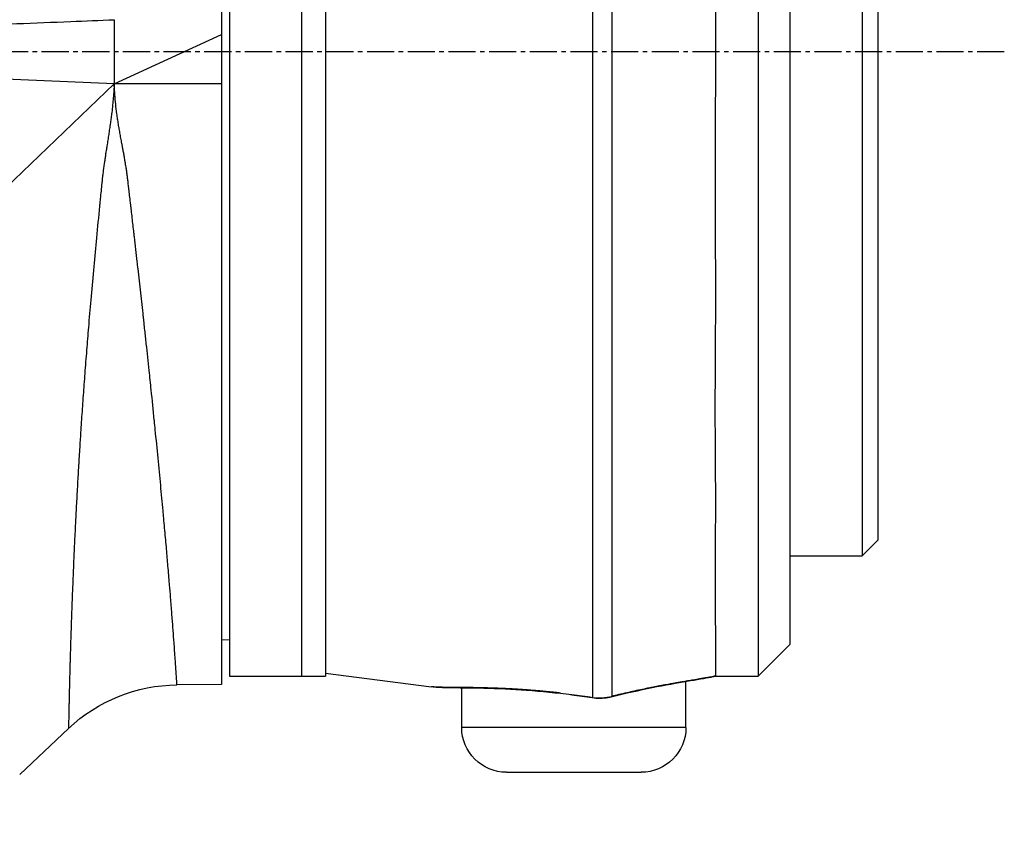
# Model space of a CAD drawing. Header units: millimetres. Extents: x 0 to 4378, y 0 to 2397.
# Tile 174 of 256: x 396 to 457, y 1821 to 1871. Entities that reach past the tile are written whole.
import ezdxf

# ---------------------------------------------------------------- set-up
doc = ezdxf.new("R2010")
doc.units = ezdxf.units.MM
doc.header["$LTSCALE"] = 0.2
doc.linetypes.add('CENTER2', pattern=[1.125, 0.75, -0.125, 0.125, -0.125])
doc.layers.add('02_Center Line', color=1, linetype='CENTER2')

# ---------------------------------------------------------------- blocks, each defined once
blk = doc.blocks.new('Blk$A16R2-5W24D')
for p, q in [((-166.4, 1408.645), (-166.4, 1329.683)), ((-199.9, 1408.2), (-199.9, 1330.2)), ((-172.9, 1408.2), (-172.9, 1330.2)), ((-171.4, 1408.2), (-171.4, 1330.2)), ((-166.9, 1408.2), (-166.9, 1330.2)), ((-201.9, 1332.2), (-201.9, 1406.2)), ((-206.4, 1400.675), (-206.4, 1337.725)), ((-207.4, 1338.725), (-207.4, 1399.675)), ((-159.7, 1371.2), (-159.701, 1367.2)), ((-159.701, 1367.2), (-166.4, 1370.28)), ((-159.701, 1367.2), (-113.145, 1369.1)), ((-166.4, 1367.2), (-159.701, 1367.2)), ((-159.701, 1367.2), (-111.221, 1320.7)), ((-207.4, 1338.725), (-206.4, 1337.725)), ((-201.9, 1337.725), (-206.4, 1337.725)), ((-189.566, 1336.7), (-189.566, 1336.7)), ((-189.566, 1335.7), (-189.566, 1335.7)), ((-166.4, 1332.487), (-166.9, 1332.479)), ((-201.9, 1332.2), (-199.9, 1330.2)), ((-197.24, 1330.2), (-199.9, 1330.2)), ((-195.4, 1327), (-195.4, 1329.874)), ((-172.9, 1330.383), (-179.506, 1329.542)), ((-166.9, 1330.2), (-172.9, 1330.2)), ((-181.4, 1327), (-181.4, 1329.481)), ((-166.4, 1329.683), (-163.619, 1329.658)), ((-188.272, 1329.046), (-188.274, 1329.061)), ((-195.4, 1327), (-181.4, 1327)), ((-153.8, 1324.064), (-156.849, 1326.936)), ((-184.2, 1324.2), (-192.6, 1324.2))]:
    blk.add_line(p, q)
for centre, radius, start, end in [((-163.707, 1319.659), 10, 46.70019, 89.5), ((-192.6, 1327), 2.8, 180, 270), ((-184.2, 1327), 2.8, 270, 0)]:
    blk.add_arc(centre, radius, start, end)
for centre, major_axis, ratio, start_param, end_param in [((-196.965, 1331.169), (-0.218, -0.976), 0.94947, 6.224959, 6.283183), ((-190.495, 1329.889), (-0.241, -0.97), 0.226232, 6.115727, 6.283184), ((-189.693, 1329.853), (0.153, -0.988), 0.141972, 6.109132, 6.283185), ((-187.617, 1328.577), (5.119, 0.597), 0.108712, 1.54771, 1.686722)]:
    blk.add_ellipse(centre, major_axis=major_axis, ratio=ratio, start_param=start_param, end_param=end_param)
for points, knots in [([(-190.77, 1408.949), (-190.77, 1407.912), (-190.77, 1406.145), (-190.77, 1402.507), (-190.77, 1401.064), (-190.77, 1397.892), (-190.77, 1396.172), (-190.77, 1392.467), (-190.77, 1390.46), (-190.77, 1386.292), (-190.77, 1384.133), (-190.77, 1379.665), (-190.77, 1377.334), (-190.77, 1372.662), (-190.77, 1370.315), (-190.77, 1363.24), (-190.77, 1358.504), (-190.77, 1351.911), (-190.77, 1349.812), (-190.77, 1345.811), (-190.77, 1343.891), (-190.77, 1340.353), (-190.77, 1338.737), (-190.77, 1335.806), (-190.77, 1334.481), (-190.77, 1331.194), (-190.77, 1329.708), (-190.77, 1328.941)], [0.0000101, 0.0000101, 0.0000101, 0.0000101, 0.1205223, 0.1205223, 0.1837668, 0.1837668, 0.2470112, 0.2470112, 0.3102557, 0.3102557, 0.3735002, 0.3735002, 0.4367446, 0.4367446, 0.4999891, 0.4999891, 0.6264781, 0.6264781, 0.6897225, 0.6897225, 0.752967, 0.752967, 0.8162115, 0.8162115, 0.879456, 0.879456, 1, 1, 1, 1]), ([(-189.566, 1408.79), (-189.566, 1407.728), (-189.566, 1406.047), (-189.566, 1402.582), (-189.566, 1401.135), (-189.566, 1397.957), (-189.566, 1396.232), (-189.566, 1392.519), (-189.566, 1390.508), (-189.566, 1386.331), (-189.566, 1384.166), (-189.566, 1379.688), (-189.566, 1377.352), (-189.566, 1372.669), (-189.566, 1370.317), (-189.566, 1363.227), (-189.566, 1358.48), (-189.566, 1351.872), (-189.566, 1349.769), (-189.566, 1345.759), (-189.566, 1343.834), (-189.566, 1340.289), (-189.566, 1338.669), (-189.566, 1335.732), (-189.566, 1334.404), (-189.566, 1331.132), (-189.566, 1329.652), (-189.566, 1328.876)], [-0.9999997, -0.9999997, -0.9999997, -0.9999997, -0.8874103, -0.8874103, -0.8234994, -0.8234994, -0.7595886, -0.7595886, -0.6956777, -0.6956777, -0.6317668, -0.6317668, -0.5678559, -0.5678559, -0.503945, -0.503945, -0.3761233, -0.3761233, -0.3122124, -0.3122124, -0.2483015, -0.2483015, -0.1843906, -0.1843906, -0.1204797, -0.1204797, 0, 0, 0, 0]), ([(-197.241, 1408.2), (-197.241, 1408.2), (-197.24, 1408.115), (-197.23, 1407.805), (-197.225, 1407.607), (-197.221, 1406.824), (-197.235, 1406.057), (-197.244, 1404.045), (-197.218, 1402.802), (-197.211, 1400.772), (-197.212, 1400.169), (-197.223, 1398.127), (-197.244, 1396.57), (-197.237, 1393.846), (-197.228, 1392.763), (-197.204, 1388.308), (-197.241, 1384.635), (-197.239, 1380.151), (-197.239, 1379.546), (-197.239, 1377.731), (-197.24, 1376.51), (-197.24, 1374.17), (-197.24, 1373.054), (-197.24, 1371.619), (-197.24, 1371.305), (-197.241, 1370.592), (-197.241, 1370.193), (-197.242, 1366.987), (-197.226, 1364.183), (-197.223, 1358.975), (-197.237, 1356.575), (-197.242, 1352.19), (-197.221, 1350.203), (-197.212, 1347.369), (-197.212, 1346.453), (-197.221, 1343.832), (-197.242, 1342.214), (-197.239, 1339.953), (-197.233, 1339.217), (-197.205, 1335.851), (-197.241, 1333.767), (-197.239, 1332.006), (-197.239, 1331.701), (-197.239, 1331.052), (-197.239, 1330.755), (-197.241, 1330.45), (-197.242, 1330.371), (-197.242, 1330.258), (-197.241, 1330.223), (-197.24, 1330.208)], [-12.175401, -12.175401, -12.175401, -12.175401, -11.730734, -11.730734, -11.361808, -11.361808, -10.602116, -10.602116, -9.828923, -9.828923, -9.52606, -9.52606, -8.853377, -8.853377, -8.441314, -8.441314, -7.222484, -7.222484, -7.034016, -7.034016, -6.660525, -6.660525, -6.323716, -6.323716, -6.229416, -6.229416, -6.109948, -6.109948, -5.270194, -5.270194, -4.520306, -4.520306, -3.848466, -3.848466, -3.513318, -3.513318, -2.859642, -2.859642, -2.52028, -2.52028, -1.223581, -1.223581, -0.906786, -0.906786, -0.444209, -0.444209, -0.220273, -0.220273, -0.000063, -0.000063, -0.000063, -0.000063]), ([(-113.353, 1369.308), (-113.751, 1369.325), (-114.148, 1369.341), (-114.681, 1369.362), (-114.815, 1369.368), (-117.802, 1369.49), (-120.653, 1369.606), (-126.654, 1369.851), (-129.803, 1369.98), (-135.891, 1370.228), (-138.83, 1370.348), (-144.599, 1370.584), (-147.429, 1370.699), (-152.501, 1370.906), (-154.743, 1370.998), (-157.89, 1371.126), (-158.795, 1371.163), (-159.7, 1371.2)], [0.0541532, 0.0541532, 0.0541532, 0.0541532, 0.0784835, 0.0784835, 0.0867456, 0.0867456, 0.2613208, 0.2613208, 0.4541563, 0.4541563, 0.6340543, 0.6340543, 0.8073484, 0.8073484, 0.944586, 0.944586, 1, 1, 1, 1]), ([(-163.619, 1329.658), (-163.619, 1329.658), (-163.619, 1329.672), (-163.615, 1329.726), (-163.613, 1329.767), (-163.606, 1329.874), (-163.602, 1329.941), (-163.592, 1330.101), (-163.586, 1330.194), (-163.577, 1330.322), (-163.576, 1330.346), (-163.571, 1330.418), (-163.568, 1330.469), (-163.556, 1330.644), (-163.547, 1330.778), (-163.527, 1331.068), (-163.517, 1331.224), (-163.493, 1331.564), (-163.48, 1331.75), (-163.455, 1332.103), (-163.443, 1332.267), (-163.43, 1332.444), (-163.429, 1332.451), (-163.428, 1332.464), (-163.428, 1332.47), (-163.409, 1332.723), (-163.39, 1332.983), (-163.348, 1333.533), (-163.325, 1333.825), (-163.277, 1334.441), (-163.251, 1334.768), (-163.203, 1335.366), (-163.181, 1335.633), (-163.156, 1335.928), (-163.155, 1335.948), (-163.124, 1336.326), (-163.092, 1336.697), (-163.031, 1337.422), (-163, 1337.773), (-162.936, 1338.515), (-162.901, 1338.906), (-162.847, 1339.508), (-162.829, 1339.71), (-162.8, 1340.029), (-162.79, 1340.142), (-162.771, 1340.35), (-162.762, 1340.443), (-162.706, 1341.052), (-162.656, 1341.585), (-162.552, 1342.682), (-162.498, 1343.246), (-162.385, 1344.399), (-162.327, 1344.989), (-162.248, 1345.77), (-162.23, 1345.948), (-162.21, 1346.15), (-162.208, 1346.174), (-162.143, 1346.809), (-162.079, 1347.436), (-161.971, 1348.478), (-161.928, 1348.884), (-161.827, 1349.843), (-161.768, 1350.399), (-161.677, 1351.247), (-161.646, 1351.532), (-161.599, 1351.962), (-161.584, 1352.106), (-161.56, 1352.323), (-161.546, 1352.449), (-161.532, 1352.576), (-161.524, 1352.649), (-161.522, 1352.668), (-161.468, 1353.162), (-161.414, 1353.649), (-161.304, 1354.634), (-161.248, 1355.133), (-161.174, 1355.789), (-161.157, 1355.939), (-161.083, 1356.595), (-161.024, 1357.11), (-160.954, 1357.721), (-160.944, 1357.809), (-160.899, 1358.203), (-160.863, 1358.513), (-160.809, 1358.982), (-160.791, 1359.139), (-160.763, 1359.375), (-160.754, 1359.454), (-160.74, 1359.573), (-160.731, 1359.65), (-160.722, 1359.727), (-160.718, 1359.767), (-160.718, 1359.767), (-160.699, 1359.932), (-160.681, 1360.082), (-160.648, 1360.363), (-160.633, 1360.494), (-160.616, 1360.639), (-160.613, 1360.663), (-160.597, 1360.803), (-160.584, 1360.909), (-160.572, 1361.01), (-160.571, 1361.017), (-160.565, 1361.066), (-160.561, 1361.108), (-160.55, 1361.192), (-160.545, 1361.235), (-160.535, 1361.32), (-160.53, 1361.362), (-160.52, 1361.443), (-160.516, 1361.48), (-160.511, 1361.517), (-160.51, 1361.521), (-160.508, 1361.542), (-160.506, 1361.557), (-160.503, 1361.578), (-160.502, 1361.585), (-160.501, 1361.594), (-160.501, 1361.597), (-160.5, 1361.601), (-160.5, 1361.602), (-160.5, 1361.604), (-160.5, 1361.604), (-160.499, 1361.605), (-160.499, 1361.606), (-160.489, 1361.684), (-160.476, 1361.77), (-160.448, 1361.951), (-160.433, 1362.043), (-160.406, 1362.208), (-160.394, 1362.278), (-160.368, 1362.433), (-160.353, 1362.519), (-160.323, 1362.69), (-160.308, 1362.773), (-160.278, 1362.939), (-160.263, 1363.022), (-160.245, 1363.121), (-160.242, 1363.134), (-160.231, 1363.198), (-160.222, 1363.249), (-160.207, 1363.327), (-160.202, 1363.353), (-160.195, 1363.393), (-160.193, 1363.406), (-160.188, 1363.433), (-160.185, 1363.448), (-160.161, 1363.577), (-160.14, 1363.691), (-160.099, 1363.914), (-160.079, 1364.024), (-160.041, 1364.242), (-160.022, 1364.35), (-160.001, 1364.475), (-159.997, 1364.497), (-159.975, 1364.629), (-159.958, 1364.734), (-159.925, 1364.946), (-159.909, 1365.051), (-159.886, 1365.206), (-159.878, 1365.262), (-159.87, 1365.318), (-159.87, 1365.32), (-159.842, 1365.526), (-159.817, 1365.723), (-159.774, 1366.115), (-159.756, 1366.31), (-159.726, 1366.698), (-159.714, 1366.891), (-159.704, 1367.121), (-159.702, 1367.16), (-159.701, 1367.2)], [0, 0, 0, 0, 0.028234, 0.028234, 0.056819, 0.056819, 0.085617, 0.085617, 0.114723, 0.114723, 0.121112, 0.121112, 0.133906, 0.133906, 0.163346, 0.163346, 0.192685, 0.192685, 0.223434, 0.223434, 0.248047, 0.248047, 0.249023, 0.249023, 0.25, 0.25, 0.28204, 0.28204, 0.314528, 0.314528, 0.347767, 0.347767, 0.373166, 0.373166, 0.375, 0.375, 0.408009, 0.408009, 0.4375, 0.4375, 0.46875, 0.46875, 0.484375, 0.484375, 0.493022, 0.493022, 0.5, 0.5, 0.538244, 0.538244, 0.576293, 0.576293, 0.614004, 0.614004, 0.625, 0.625, 0.626439, 0.626439, 0.663999, 0.663999, 0.6875, 0.6875, 0.71875, 0.71875, 0.734375, 0.734375, 0.742187, 0.742187, 0.746094, 0.749023, 0.749023, 0.75, 0.75, 0.777439, 0.777439, 0.804554, 0.804554, 0.8125, 0.8125, 0.839283, 0.839283, 0.84375, 0.84375, 0.859375, 0.859375, 0.867187, 0.867187, 0.871094, 0.871094, 0.873047, 0.874878, 0.874878, 0.875, 0.875, 0.879762, 0.879762, 0.884532, 0.884532, 0.885526, 0.885526, 0.8903, 0.8903, 0.890625, 0.890625, 0.892844, 0.892844, 0.895438, 0.895438, 0.898437, 0.898437, 0.901916, 0.901916, 0.902344, 0.902344, 0.904297, 0.904297, 0.905273, 0.905273, 0.905762, 0.905762, 0.906006, 0.906006, 0.906128, 0.906128, 0.90625, 0.90625, 0.912629, 0.912629, 0.918178, 0.918178, 0.921875, 0.921875, 0.926033, 0.926033, 0.929687, 0.929687, 0.933063, 0.933063, 0.933594, 0.933594, 0.935547, 0.935547, 0.936523, 0.936523, 0.937012, 0.937012, 0.9375, 0.9375, 0.942143, 0.942143, 0.946949, 0.946949, 0.952035, 0.952035, 0.953125, 0.953125, 0.958683, 0.958683, 0.964876, 0.964876, 0.968506, 0.968506, 0.96875, 0.96875, 0.978272, 0.978272, 0.987962, 0.987962, 0.997909, 0.997909, 1, 1, 1, 1]), ([(-159.701, 1367.2), (-159.695, 1367.057), (-159.688, 1366.91), (-159.67, 1366.617), (-159.659, 1366.471), (-159.634, 1366.174), (-159.619, 1366.023), (-159.587, 1365.716), (-159.569, 1365.56), (-159.547, 1365.376), (-159.544, 1365.35), (-159.54, 1365.318), (-159.539, 1365.311), (-159.526, 1365.21), (-159.512, 1365.105), (-159.484, 1364.893), (-159.469, 1364.786), (-159.443, 1364.605), (-159.432, 1364.533), (-159.406, 1364.351), (-159.388, 1364.237), (-159.353, 1364.005), (-159.335, 1363.887), (-159.297, 1363.646), (-159.278, 1363.523), (-159.257, 1363.39), (-159.256, 1363.385), (-159.24, 1363.281), (-159.225, 1363.188), (-159.196, 1363.002), (-159.182, 1362.909), (-159.154, 1362.727), (-159.141, 1362.638), (-159.114, 1362.459), (-159.101, 1362.371), (-159.084, 1362.251), (-159.079, 1362.217), (-159.058, 1362.07), (-159.044, 1361.967), (-159.025, 1361.833), (-159.02, 1361.794), (-159.007, 1361.696), (-159, 1361.639), (-158.99, 1361.561), (-158.987, 1361.536), (-158.982, 1361.5), (-158.981, 1361.489), (-158.979, 1361.472), (-158.978, 1361.464), (-158.977, 1361.455), (-158.976, 1361.45), (-158.976, 1361.445), (-158.975, 1361.435), (-158.973, 1361.418), (-158.968, 1361.371), (-158.964, 1361.339), (-158.957, 1361.267), (-158.953, 1361.229), (-158.947, 1361.178), (-158.947, 1361.171), (-158.942, 1361.126), (-158.938, 1361.084), (-158.931, 1361.017), (-158.928, 1360.994), (-158.923, 1360.94), (-158.92, 1360.91), (-158.911, 1360.822), (-158.905, 1360.763), (-158.895, 1360.667), (-158.892, 1360.634), (-158.887, 1360.584), (-158.885, 1360.567), (-158.882, 1360.541), (-158.881, 1360.527), (-158.88, 1360.514), (-158.879, 1360.505), (-158.878, 1360.499), (-158.862, 1360.337), (-158.846, 1360.179), (-158.819, 1359.904), (-158.807, 1359.786), (-158.791, 1359.63), (-158.788, 1359.592), (-158.718, 1358.889), (-158.654, 1358.232), (-158.534, 1356.975), (-158.478, 1356.373), (-158.366, 1355.152), (-158.31, 1354.534), (-158.206, 1353.342), (-158.157, 1352.767), (-158.109, 1352.191), (-158.108, 1352.183), (-158.067, 1351.688), (-158.028, 1351.214), (-157.952, 1350.25), (-157.914, 1349.762), (-157.842, 1348.818), (-157.808, 1348.361), (-157.743, 1347.451), (-157.711, 1347), (-157.651, 1346.117), (-157.622, 1345.686), (-157.584, 1345.109), (-157.575, 1344.954), (-157.54, 1344.405), (-157.516, 1344.018), (-157.47, 1343.257), (-157.448, 1342.882), (-157.403, 1342.091), (-157.38, 1341.679), (-157.337, 1340.881), (-157.317, 1340.496), (-157.28, 1339.779), (-157.264, 1339.445), (-157.248, 1339.114), (-157.248, 1339.109), (-157.227, 1338.68), (-157.208, 1338.268), (-157.172, 1337.457), (-157.154, 1337.058), (-157.134, 1336.569), (-157.13, 1336.468), (-157.11, 1335.977), (-157.095, 1335.598), (-157.066, 1334.839), (-157.052, 1334.461), (-157.038, 1334.077), (-157.038, 1334.057), (-157.036, 1334.013), (-157.035, 1333.989), (-157.027, 1333.739), (-157.019, 1333.513), (-157.007, 1333.159), (-157.003, 1333.03), (-156.991, 1332.67), (-156.984, 1332.44), (-156.974, 1332.108), (-156.971, 1332.004), (-156.967, 1331.891), (-156.967, 1331.881), (-156.967, 1331.871), (-156.966, 1331.869), (-156.965, 1331.815), (-156.963, 1331.758), (-156.96, 1331.634), (-156.958, 1331.568), (-156.953, 1331.427), (-156.951, 1331.352), (-156.948, 1331.227), (-156.946, 1331.179), (-156.943, 1331.048), (-156.94, 1330.963), (-156.935, 1330.786), (-156.933, 1330.694), (-156.928, 1330.507), (-156.925, 1330.412), (-156.921, 1330.255), (-156.92, 1330.195), (-156.918, 1330.129), (-156.918, 1330.122), (-156.915, 1330.013), (-156.913, 1329.914), (-156.908, 1329.728), (-156.906, 1329.641), (-156.902, 1329.475), (-156.9, 1329.397), (-156.898, 1329.308), (-156.898, 1329.293), (-156.895, 1329.205), (-156.894, 1329.138), (-156.892, 1329.04), (-156.891, 1329.007), (-156.889, 1328.93), (-156.888, 1328.888), (-156.887, 1328.828), (-156.886, 1328.809), (-156.885, 1328.781), (-156.885, 1328.772), (-156.885, 1328.758), (-156.885, 1328.754), (-156.885, 1328.746), (-156.885, 1328.743), (-156.885, 1328.738), (-156.885, 1328.738), (-156.882, 1328.636), (-156.88, 1328.543), (-156.876, 1328.368), (-156.875, 1328.285), (-156.873, 1328.191), (-156.872, 1328.174), (-156.871, 1328.08), (-156.869, 1328.009), (-156.868, 1327.939), (-156.867, 1327.935), (-156.867, 1327.896), (-156.866, 1327.862), (-156.865, 1327.815), (-156.865, 1327.799), (-156.864, 1327.776), (-156.864, 1327.769), (-156.864, 1327.758), (-156.864, 1327.751), (-156.864, 1327.745), (-156.864, 1327.741), (-156.864, 1327.74), (-156.862, 1327.661), (-156.861, 1327.59), (-156.858, 1327.467), (-156.857, 1327.414), (-156.855, 1327.315), (-156.855, 1327.269), (-156.853, 1327.207), (-156.853, 1327.187), (-156.852, 1327.155), (-156.852, 1327.142), (-156.852, 1327.125), (-156.852, 1327.12), (-156.851, 1327.061), (-156.85, 1327.02), (-156.849, 1326.961), (-156.849, 1326.944), (-156.849, 1326.937), (-156.849, 1326.936), (-156.849, 1326.936)], [0, 0, 0, 0, 0.0077515, 0.0077515, 0.0151382, 0.0151382, 0.0224914, 0.0224914, 0.0298103, 0.0298103, 0.0310059, 0.0310059, 0.03125, 0.03125, 0.0375583, 0.0375583, 0.0433115, 0.0433115, 0.046875, 0.046875, 0.0521801, 0.0521801, 0.0572633, 0.0572633, 0.0622559, 0.0622559, 0.0625, 0.0625, 0.0656616, 0.0656616, 0.0690422, 0.0690422, 0.0725887, 0.0725887, 0.0764779, 0.0764779, 0.078125, 0.078125, 0.0835819, 0.0835819, 0.0859375, 0.0859375, 0.0898438, 0.0898438, 0.0917969, 0.0917969, 0.0927734, 0.0927734, 0.0932617, 0.0935059, 0.0935059, 0.09375, 0.09375, 0.0963252, 0.0963252, 0.0989531, 0.0989531, 0.1012001, 0.1012001, 0.1015625, 0.1015625, 0.1034275, 0.1034275, 0.1043487, 0.1043487, 0.1054688, 0.1054688, 0.1074219, 0.1074219, 0.1083984, 0.1083984, 0.1088867, 0.1088867, 0.1091309, 0.1092529, 0.1092529, 0.109375, 0.109375, 0.1171875, 0.1171875, 0.1230469, 0.1230469, 0.125, 0.125, 0.1573058, 0.1573058, 0.1875, 0.1875, 0.2192442, 0.2192442, 0.2495117, 0.2495117, 0.25, 0.25, 0.2720212, 0.2720212, 0.2955584, 0.2955584, 0.3185888, 0.3185888, 0.3423793, 0.3423793, 0.3661699, 0.3661699, 0.375, 0.375, 0.3978045, 0.3978045, 0.4210108, 0.4210108, 0.4480318, 0.4480318, 0.4748323, 0.4748323, 0.4995117, 0.4995117, 0.5, 0.5, 0.5273194, 0.5273194, 0.5552061, 0.5552061, 0.5625, 0.5625, 0.5910429, 0.5910429, 0.6213763, 0.6213763, 0.6230469, 0.6230469, 0.625, 0.625, 0.6448386, 0.6448386, 0.65625, 0.65625, 0.6769332, 0.6769332, 0.6865234, 0.6865234, 0.6873779, 0.6873779, 0.6875, 0.6875, 0.6962086, 0.6962086, 0.7049064, 0.7049064, 0.7135719, 0.7135719, 0.71875, 0.71875, 0.7272972, 0.7272972, 0.7358977, 0.7358977, 0.7443463, 0.7443463, 0.7495117, 0.7495117, 0.75, 0.75, 0.7596072, 0.7596072, 0.7693096, 0.7693096, 0.7791354, 0.7791354, 0.78125, 0.78125, 0.791267, 0.791267, 0.796875, 0.796875, 0.8046875, 0.8046875, 0.8085938, 0.8085938, 0.8105469, 0.8105469, 0.8115234, 0.8115234, 0.8122559, 0.8122559, 0.8125, 0.8125, 0.8264006, 0.8264006, 0.8405567, 0.8405567, 0.84375, 0.84375, 0.8583824, 0.8583824, 0.859375, 0.859375, 0.8671875, 0.8671875, 0.8710938, 0.8710938, 0.8730469, 0.8730469, 0.8740234, 0.8747559, 0.8747559, 0.875, 0.875, 0.8914391, 0.8914391, 0.90625, 0.90625, 0.921875, 0.921875, 0.9301049, 0.9301049, 0.9361592, 0.9361592, 0.9385903, 0.9385903, 0.9658247, 0.9658247, 0.9934929, 0.9934929, 0.9999925, 0.9999925, 0.9999925, 0.9999925]), ([(-197.24, 1330.208), (-197.195, 1330.198), (-197.145, 1330.187), (-197.037, 1330.166), (-196.98, 1330.155), (-196.855, 1330.131), (-196.789, 1330.119), (-196.648, 1330.094), (-196.573, 1330.081), (-196.417, 1330.054), (-196.336, 1330.04), (-196.25, 1330.026), (-196.186, 1330.015), (-196.122, 1330.004), (-195.996, 1329.983), (-195.932, 1329.973), (-195.806, 1329.951), (-195.743, 1329.941), (-195.62, 1329.92), (-195.559, 1329.91), (-195.442, 1329.89), (-195.385, 1329.88), (-195.275, 1329.862), (-195.223, 1329.853), (-195.124, 1329.836), (-195.077, 1329.828), (-194.99, 1329.813), (-194.95, 1329.806), (-194.876, 1329.793), (-194.842, 1329.787), (-194.798, 1329.779), (-194.784, 1329.777), (-194.772, 1329.775), (-194.765, 1329.774), (-194.759, 1329.773), (-194.722, 1329.766), (-194.687, 1329.76), (-194.61, 1329.747), (-194.567, 1329.739), (-194.473, 1329.722), (-194.422, 1329.713), (-194.311, 1329.693), (-194.252, 1329.682), (-194.124, 1329.659), (-194.056, 1329.646), (-193.912, 1329.62), (-193.837, 1329.605), (-193.678, 1329.575), (-193.595, 1329.559), (-193.417, 1329.525), (-193.323, 1329.506), (-193.131, 1329.468), (-193.033, 1329.448), (-192.924, 1329.426), (-192.917, 1329.425), (-192.91, 1329.423), (-192.752, 1329.391), (-192.593, 1329.358), (-192.273, 1329.29), (-192.112, 1329.254), (-191.788, 1329.182), (-191.625, 1329.145), (-191.299, 1329.069), (-191.136, 1329.031), (-190.905, 1328.974), (-190.837, 1328.958), (-190.77, 1328.941)], [-1, -1, -1, -1, -0.9477208, -0.9477208, -0.896796, -0.896796, -0.8465699, -0.8465699, -0.7974498, -0.7974498, -0.75, -0.75, -0.75, -0.7256269, -0.7256269, -0.7006198, -0.7006198, -0.6747046, -0.6747046, -0.6483104, -0.6483104, -0.6215374, -0.6215374, -0.5945057, -0.5945057, -0.5673084, -0.5673084, -0.5401109, -0.5401109, -0.5129898, -0.5129898, -0.5, -0.5, -0.5, -0.494157, -0.494157, -0.4664225, -0.4664225, -0.4386156, -0.4386156, -0.4108595, -0.4108595, -0.3832632, -0.3832632, -0.3559543, -0.3559543, -0.3293401, -0.3293401, -0.3031967, -0.3031967, -0.2765983, -0.2765983, -0.2516983, -0.2516983, -0.25, -0.25, -0.25, -0.1946468, -0.1946468, -0.1384815, -0.1384815, -0.0817802, -0.0817802, -0.0241936, -0.0241936, -0.0000024, -0.0000024, -0.0000024, -0.0000024]), ([(-197.24, 1330.2), (-197.24, 1330.2), (-197.24, 1330.201), (-197.24, 1330.202), (-197.24, 1330.203), (-197.24, 1330.205), (-197.24, 1330.208)], [0, 0, 0, 0, 0.03889851, 0.03889851, 0.03889851, 0.07654179, 0.07654179, 0.07654179, 0.07654179]), ([(-190.736, 1328.918), (-191.625, 1329.139), (-192.497, 1329.329), (-194.101, 1329.65), (-194.846, 1329.78), (-196.081, 1329.99), (-196.585, 1330.072), (-197.044, 1330.163), (-197.115, 1330.178), (-197.184, 1330.193)], [0, 0, 0, 0, 0.2824168, 0.2824168, 0.5741858, 0.5741858, 0.8654998, 0.8654998, 0.9233837, 0.9233837, 0.9233837, 0.9233837]), ([(-179.623, 1329.529), (-179.844, 1329.508), (-180.106, 1329.499), (-180.765, 1329.487), (-181.167, 1329.484), (-182.327, 1329.469), (-183.183, 1329.453), (-184.971, 1329.369), (-185.912, 1329.303), (-187.33, 1329.16), (-187.802, 1329.106), (-188.272, 1329.046)], [0.03264, 0.03264, 0.03264, 0.03264, 0.234474, 0.234474, 0.444592, 0.444592, 0.764312, 0.764312, 1.055317, 1.055317, 1.197418, 1.197418, 1.197418, 1.197418]), ([(-187.564, 1329.147), (-187.455, 1329.16), (-187.341, 1329.172), (-187.11, 1329.197), (-186.992, 1329.209), (-186.83, 1329.225), (-186.789, 1329.229), (-186.747, 1329.233), (-186.649, 1329.243), (-186.556, 1329.252), (-186.377, 1329.268), (-186.292, 1329.276), (-186.182, 1329.285), (-186.154, 1329.288), (-186.126, 1329.291)], [-0.97274889, -0.97274889, -0.97274889, -0.97274889, -0.96131645, -0.96131645, -0.95018524, -0.95018524, -0.94642857, -0.94642857, -0.94642857, -0.93994907, -0.93994907, -0.93335316, -0.93335316, -0.93096925, -0.93096925, -0.93096925, -0.93096925]), ([(-186.126, 1329.291), (-186.048, 1329.297), (-185.975, 1329.303), (-185.907, 1329.309), (-185.839, 1329.314), (-185.775, 1329.319), (-185.717, 1329.324), (-185.658, 1329.328), (-185.604, 1329.332), (-185.556, 1329.336), (-185.507, 1329.339), (-185.463, 1329.343), (-185.424, 1329.345), (-185.385, 1329.348), (-185.351, 1329.351), (-185.322, 1329.353), (-185.312, 1329.353), (-185.303, 1329.354), (-185.292, 1329.355), (-185.282, 1329.355), (-185.271, 1329.356), (-185.256, 1329.357), (-185.213, 1329.36), (-185.163, 1329.363), (-185.115, 1329.367), (-185.07, 1329.369), (-185.025, 1329.372), (-184.979, 1329.375), (-184.96, 1329.376), (-184.941, 1329.378), (-184.922, 1329.379), (-184.894, 1329.38), (-184.867, 1329.382), (-184.84, 1329.384), (-184.706, 1329.392), (-184.575, 1329.399), (-184.448, 1329.406), (-184.441, 1329.406), (-184.433, 1329.407), (-184.426, 1329.407), (-184.288, 1329.414), (-184.155, 1329.421), (-184.026, 1329.427), (-183.992, 1329.428), (-183.958, 1329.43), (-183.924, 1329.431), (-183.909, 1329.432), (-183.895, 1329.433), (-183.88, 1329.433), (-183.731, 1329.44), (-183.585, 1329.445), (-183.44, 1329.451), (-183.296, 1329.456), (-183.154, 1329.46), (-183.014, 1329.464), (-182.97, 1329.465), (-182.926, 1329.467), (-182.882, 1329.468), (-182.844, 1329.469), (-182.807, 1329.47), (-182.77, 1329.471), (-182.74, 1329.471), (-182.71, 1329.472), (-182.682, 1329.473), (-182.664, 1329.473), (-182.647, 1329.474), (-182.631, 1329.474), (-182.588, 1329.475), (-182.547, 1329.476), (-182.507, 1329.477), (-182.475, 1329.477), (-182.444, 1329.478), (-182.412, 1329.479), (-182.385, 1329.479), (-182.359, 1329.48), (-182.332, 1329.48), (-182.237, 1329.482), (-182.141, 1329.483), (-182.045, 1329.485), (-182.001, 1329.485), (-181.957, 1329.486), (-181.913, 1329.487), (-181.819, 1329.488), (-181.726, 1329.489), (-181.632, 1329.49), (-181.542, 1329.491), (-181.451, 1329.491), (-181.362, 1329.492), (-181.274, 1329.493), (-181.186, 1329.493), (-181.1, 1329.494), (-181.016, 1329.495), (-180.933, 1329.495), (-180.851, 1329.496), (-180.821, 1329.496), (-180.791, 1329.496), (-180.761, 1329.496), (-180.746, 1329.497), (-180.73, 1329.497), (-180.714, 1329.497), (-180.686, 1329.497), (-180.658, 1329.497), (-180.629, 1329.498), (-180.607, 1329.498), (-180.584, 1329.498), (-180.562, 1329.498), (-180.55, 1329.498), (-180.538, 1329.499), (-180.526, 1329.499), (-180.511, 1329.499), (-180.495, 1329.499), (-180.48, 1329.499), (-180.432, 1329.5), (-180.387, 1329.501), (-180.345, 1329.501), (-180.303, 1329.502), (-180.264, 1329.503), (-180.228, 1329.503), (-180.191, 1329.504), (-180.157, 1329.505), (-180.127, 1329.506), (-180.096, 1329.506), (-180.068, 1329.507), (-180.043, 1329.508), (-180.018, 1329.509), (-179.995, 1329.509), (-179.975, 1329.51), (-179.972, 1329.51), (-179.97, 1329.51), (-179.967, 1329.51), (-179.962, 1329.51), (-179.957, 1329.511), (-179.952, 1329.511), (-179.932, 1329.512), (-179.91, 1329.512), (-179.887, 1329.513), (-179.864, 1329.514), (-179.84, 1329.515), (-179.815, 1329.517), (-179.79, 1329.518), (-179.764, 1329.519), (-179.738, 1329.521), (-179.712, 1329.523), (-179.686, 1329.524), (-179.66, 1329.526), (-179.632, 1329.528), (-179.605, 1329.531), (-179.578, 1329.533), (-179.557, 1329.535), (-179.537, 1329.538), (-179.517, 1329.54)], [-0.9309681, -0.9309681, -0.9309681, -0.9309681, -0.9242697, -0.9242697, -0.9242697, -0.9175322, -0.9175322, -0.9175322, -0.9107699, -0.9107699, -0.9107699, -0.9040059, -0.9040059, -0.9040059, -0.8972488, -0.8972488, -0.8972488, -0.895053, -0.895053, -0.895053, -0.8931086, -0.8931086, -0.8931086, -0.8875538, -0.8875538, -0.8875538, -0.8824534, -0.8824534, -0.8824534, -0.8803399, -0.8803399, -0.8803399, -0.8773372, -0.8773372, -0.8773372, -0.8624001, -0.8624001, -0.8624001, -0.8615333, -0.8615333, -0.8615333, -0.8453591, -0.8453591, -0.8453591, -0.8411004, -0.8411004, -0.8411004, -0.8392857, -0.8392857, -0.8392857, -0.8211679, -0.8211679, -0.8211679, -0.80305, -0.80305, -0.80305, -0.7972826, -0.7972826, -0.7972826, -0.7923055, -0.7923055, -0.7923055, -0.7882173, -0.7882173, -0.7882173, -0.7857143, -0.7857143, -0.7857143, -0.7793629, -0.7793629, -0.7793629, -0.7743606, -0.7743606, -0.7743606, -0.7700795, -0.7700795, -0.7700795, -0.7548502, -0.7548502, -0.7548502, -0.7478541, -0.7478541, -0.7478541, -0.7330133, -0.7330133, -0.7330133, -0.7186874, -0.7186874, -0.7186874, -0.7046172, -0.7046172, -0.7046172, -0.6909204, -0.6909204, -0.6909204, -0.685881, -0.685881, -0.685881, -0.6832489, -0.6832489, -0.6832489, -0.6785714, -0.6785714, -0.6785714, -0.6749918, -0.6749918, -0.6749918, -0.6730869, -0.6730869, -0.6730869, -0.67056, -0.67056, -0.67056, -0.6623671, -0.6623671, -0.6623671, -0.6540139, -0.6540139, -0.6540139, -0.6454881, -0.6454881, -0.6454881, -0.6368996, -0.6368996, -0.6368996, -0.6282709, -0.6282709, -0.6282709, -0.6271781, -0.6271781, -0.6271781, -0.625, -0.625, -0.625, -0.6159873, -0.6159873, -0.6159873, -0.6070153, -0.6070153, -0.6070153, -0.5981186, -0.5981186, -0.5981186, -0.5894199, -0.5894199, -0.5894199, -0.5804242, -0.5804242, -0.5804242, -0.5735001, -0.5735001, -0.5735001, -0.5735001]), ([(-179.517, 1329.54), (-179.513, 1329.541), (-179.509, 1329.541), (-179.505, 1329.542), (-179.505, 1329.542), (-179.505, 1329.542), (-179.505, 1329.542)], [-0.573500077, -0.573500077, -0.573500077, -0.573500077, -0.572105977, -0.572105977, -0.572105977, -0.572068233, -0.572068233, -0.572068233, -0.572068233]), ([(-189.54, 1328.865), (-189.874, 1328.814), (-190.22, 1328.817), (-190.613, 1328.889), (-190.675, 1328.903), (-190.736, 1328.918)], [0, 0, 0, 0, 0.1018337, 0.1018337, 0.121084, 0.121084, 0.121084, 0.121084])]:
    blk.add_open_spline(points, degree=3, knots=knots)
for points in [[(-197.184, 1330.193), (-197.193, 1330.195), (-197.211, 1330.198), (-197.24, 1330.2)], [(-189.566, 1328.876), (-189.974, 1328.817), (-190.379, 1328.84), (-190.77, 1328.941)], [(-188.274, 1329.061), (-188.707, 1329.005), (-189.138, 1328.943), (-189.566, 1328.876)], [(-188.272, 1329.046), (-188.696, 1328.991), (-189.121, 1328.93), (-189.54, 1328.865)], [(-156.849, 1326.936), (-156.849, 1326.936), (-156.849, 1326.936), (-156.849, 1326.936)]]:
    blk.add_open_spline(points, degree=3)
at = {"layer": '02_Center Line', "ltscale": 11.288275}
blk.add_line((-215.278, 1369.2), (-46.879, 1369.2), dxfattribs=at)

msp = doc.modelspace()

# ---------------------------------------------------------------- block references
at = {"xscale": -1}
msp.add_blockref('Blk$A16R2-5W24D', (241.743, 499.915), dxfattribs=at)

doc.saveas('drawing.dxf')
